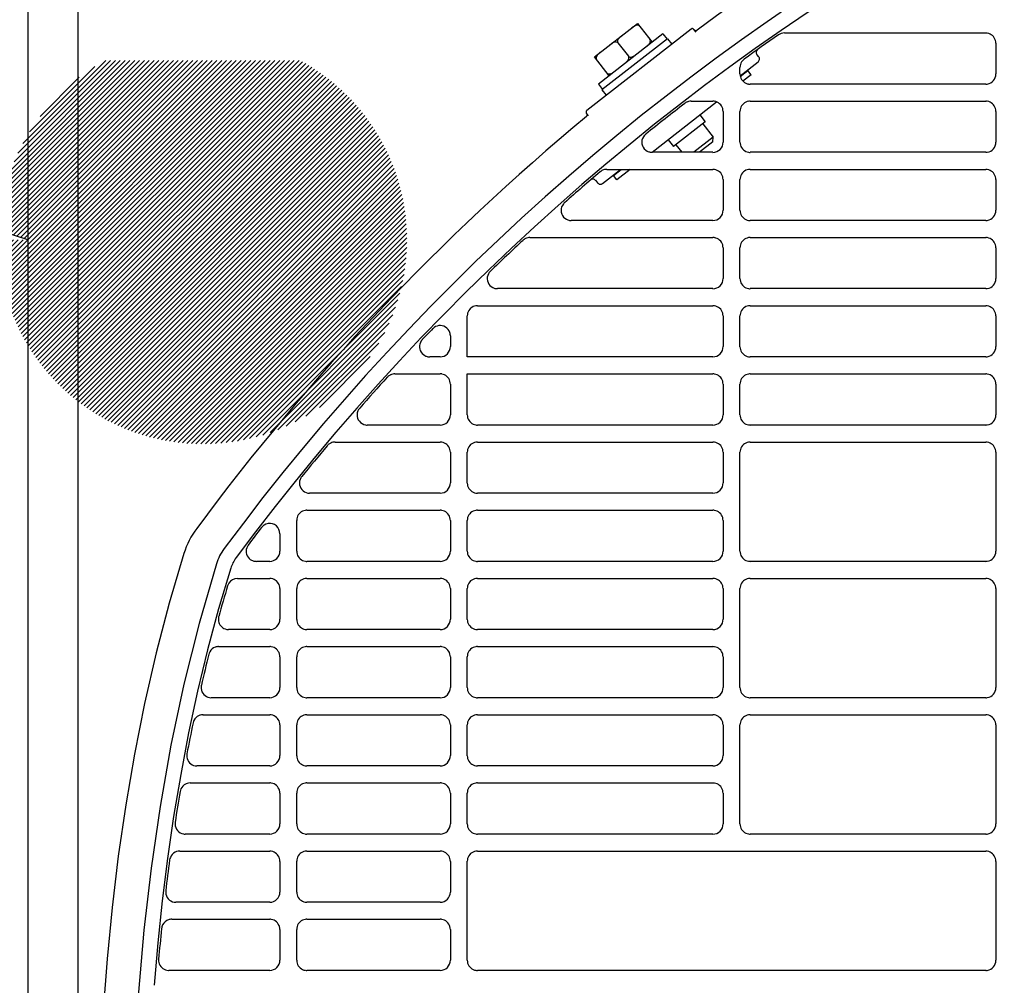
# Model space of a CAD drawing. Header units: millimetres. Extents: x -165365 to -33565, y 7406 to 103342.
# Tile 195 of 256: x -82461 to -82316, y 25519 to 25661. Entities that reach past the tile are written whole.
import ezdxf

# ---------------------------------------------------------------- set-up
doc = ezdxf.new("R2010")
doc.units = ezdxf.units.MM
doc.header["$MEASUREMENT"] = 0
doc.linetypes.add('ACAD_ISO03W100', pattern=[150, 60, -90])
for name, color, linetype in [('DETAIL', 5, 'Continuous'), ('ELEK CIENKIE', 80, 'Continuous'), ('ELEK GNIAZDA', 234, 'Continuous'), ('ELEK OPIS', 140, 'Continuous')]:
    doc.layers.add(name, color=color, linetype=linetype)

# ---------------------------------------------------------------- blocks, each defined once
blk = doc.blocks.new('A$C67C8A0BA')
at = {"layer": 'DETAIL', "color": 3, "linetype": 'Continuous'}
for p, q in [((616.6, 737.4), (616.6, 4)), ((624, 4), (624, 737.4)), ((713.87, 650.03), (698.58, 638.09)), ((699.69, 645.93), (705.99, 650.86)), ((705.99, 650.86), (708.15, 648.1)), ((714.6, 649.59), (714.29, 649.98)), ((709.72, 649.33), (700.27, 641.94)), ((710.42, 648.6), (700.8, 641.09)), ((709.72, 649.33), (710.34, 648.54)), ((710.42, 648.6), (711.03, 647.82)), ((727.55, 649.45), (757.08, 649.45)), ((703.15, 648), (704.69, 646.03)), ((758.57, 647.95), (758.57, 643.45)), ((701.84, 643.17), (699.69, 645.93)), ((723.8, 645.93), (723.51, 646.31)), ((721.04, 643.44), (721.04, 644.41)), ((721.07, 643.16), (723.72, 645.23)), ((721.09, 643.09), (722.18, 643.94)), ((722.67, 643.31), (721.48, 642.38)), ((722.67, 643.31), (722.18, 643.94)), ((700.27, 641.94), (700.88, 641.15)), ((757.07, 641.95), (722.54, 641.95)), ((700.8, 641.09), (701.42, 640.31)), ((708.14, 631.96), (717.6, 639.35)), ((713.87, 639.45), (717.08, 639.45)), ((722.53, 639.44), (757.08, 639.44)), ((698.84, 637.28), (698.53, 637.67)), ((715.15, 637.43), (715.95, 636.41)), ((718.57, 637.95), (718.57, 633.44)), ((721.04, 633.44), (721.04, 637.95)), ((758.57, 637.95), (758.57, 633.44)), ((715.95, 636.41), (711.3, 632.78)), ((715.59, 636.13), (717.12, 634.17)), ((717.12, 634.17), (714.27, 631.95)), ((717.04, 633.47), (717.12, 634.17)), ((710.5, 633.8), (711.3, 632.78)), ((711.65, 633.05), (712.52, 631.95)), ((717.04, 633.47), (715.08, 631.95)), ((717.07, 631.95), (708.15, 631.95)), ((757.07, 631.95), (722.54, 631.95)), ((700.86, 627.37), (703.52, 629.45)), ((701.51, 629.45), (717.08, 629.45)), ((702.48, 628.55), (703.63, 629.45)), ((702.97, 627.92), (702.48, 628.55)), ((704.92, 629.45), (702.97, 627.92)), ((722.53, 629.45), (757.08, 629.45)), ((699.87, 627.84), (700.16, 627.46)), ((718.57, 627.95), (718.57, 623.45)), ((721.04, 623.44), (721.04, 627.96)), ((758.57, 627.95), (758.57, 623.45)), ((717.07, 621.95), (696.3, 621.95)), ((757.07, 621.95), (722.54, 621.95)), ((690.24, 619.45), (717.08, 619.45)), ((722.53, 619.45), (757.08, 619.44)), ((718.57, 617.95), (718.57, 613.45)), ((721.04, 613.44), (721.04, 617.96)), ((758.57, 617.95), (758.57, 613.44)), ((717.07, 611.95), (685.47, 611.95)), ((757.07, 611.95), (722.54, 611.95)), ((682.53, 609.45), (717.08, 609.45)), ((722.53, 609.45), (757.08, 609.45)), ((681.04, 601.95), (681.04, 607.96)), ((718.57, 607.95), (718.57, 603.45)), ((721.04, 603.44), (721.04, 607.96)), ((758.57, 607.95), (758.57, 603.45)), ((678.57, 605.04), (678.57, 603.45)), ((677.07, 601.95), (675.54, 601.95)), ((717.07, 601.95), (681.04, 601.95)), ((757.07, 601.95), (722.54, 601.95)), ((670.42, 599.45), (677.08, 599.45)), ((681.04, 599.45), (717.08, 599.45)), ((681.04, 593.44), (681.04, 599.45)), ((722.53, 599.45), (757.08, 599.44)), ((678.57, 597.95), (678.57, 593.45)), ((718.57, 597.95), (718.57, 593.45)), ((721.04, 593.44), (721.04, 597.96)), ((758.57, 597.95), (758.57, 593.44)), ((677.07, 591.95), (666.39, 591.95)), ((717.07, 591.95), (682.54, 591.95)), ((757.07, 591.95), (722.54, 591.95)), ((661.66, 589.45), (677.08, 589.45)), ((682.53, 589.45), (717.08, 589.45)), ((722.53, 589.45), (757.08, 589.45)), ((678.57, 587.95), (678.57, 583.45)), ((681.04, 583.44), (681.04, 587.96)), ((718.57, 587.95), (718.57, 583.45)), ((721.04, 573.44), (721.04, 587.96)), ((758.57, 587.95), (758.57, 573.45)), ((677.07, 581.95), (657.93, 581.95)), ((717.07, 581.95), (682.54, 581.95)), ((657.53, 579.45), (677.08, 579.45)), ((682.53, 579.45), (717.08, 579.45)), ((656.04, 573.44), (656.04, 577.96)), ((678.57, 577.95), (678.57, 573.45)), ((681.04, 573.44), (681.04, 577.96)), ((718.57, 577.95), (718.57, 573.45)), ((653.57, 576.01), (653.57, 573.45)), ((652.07, 571.95), (650.12, 571.95)), ((677.07, 571.95), (657.54, 571.95)), ((717.07, 571.95), (682.54, 571.95)), ((757.07, 571.95), (722.54, 571.95)), ((647.34, 569.45), (652.08, 569.45)), ((657.53, 569.45), (677.08, 569.45)), ((682.53, 569.45), (717.07, 569.45)), ((722.53, 569.45), (757.08, 569.45)), ((653.57, 567.95), (653.57, 563.45)), ((656.04, 563.44), (656.04, 567.96)), ((678.57, 567.95), (678.57, 563.45)), ((681.04, 563.44), (681.04, 567.96)), ((718.57, 567.95), (718.57, 563.45)), ((721.04, 553.44), (721.04, 567.96)), ((758.57, 567.95), (758.57, 553.45)), ((652.07, 561.95), (646.04, 561.95)), ((677.07, 561.95), (657.54, 561.95)), ((717.07, 561.95), (682.54, 561.95)), ((644.59, 559.45), (652.08, 559.45)), ((657.53, 559.45), (677.08, 559.45)), ((682.53, 559.45), (717.07, 559.45)), ((653.57, 557.95), (653.57, 553.45)), ((656.04, 553.44), (656.04, 557.96)), ((678.57, 557.95), (678.57, 553.45)), ((681.04, 553.44), (681.04, 557.96)), ((718.57, 557.95), (718.57, 553.45)), ((652.07, 551.95), (643.5, 551.95)), ((677.07, 551.95), (657.54, 551.95)), ((717.07, 551.95), (682.54, 551.95)), ((757.07, 551.95), (722.54, 551.95)), ((642.29, 549.45), (652.08, 549.45)), ((657.53, 549.45), (677.08, 549.45)), ((682.53, 549.45), (717.07, 549.45)), ((722.53, 549.45), (757.07, 549.45)), ((653.57, 547.95), (653.57, 543.45)), ((656.04, 543.44), (656.04, 547.96)), ((678.57, 547.95), (678.57, 543.45)), ((681.04, 543.44), (681.04, 547.96)), ((718.57, 547.95), (718.57, 543.45)), ((721.04, 533.44), (721.04, 547.96)), ((758.57, 547.95), (758.57, 533.45)), ((652.07, 541.95), (641.39, 541.95)), ((677.07, 541.95), (657.54, 541.95)), ((717.07, 541.95), (682.54, 541.95)), ((640.41, 539.45), (652.08, 539.45)), ((657.53, 539.45), (677.08, 539.45)), ((682.53, 539.45), (717.07, 539.45)), ((653.57, 537.95), (653.57, 533.45)), ((656.04, 533.44), (656.04, 537.96)), ((678.57, 537.95), (678.57, 533.45)), ((681.04, 533.44), (681.04, 537.96)), ((718.57, 537.95), (718.57, 533.45)), ((652.07, 531.95), (639.68, 531.95)), ((677.07, 531.95), (657.54, 531.95)), ((717.07, 531.95), (682.54, 531.95)), ((757.07, 531.95), (722.54, 531.95)), ((638.89, 529.45), (652.08, 529.45)), ((657.53, 529.45), (677.08, 529.45)), ((682.53, 529.45), (757.07, 529.45)), ((653.57, 527.95), (653.57, 523.45)), ((656.04, 523.44), (656.04, 527.96)), ((678.57, 527.95), (678.57, 523.45)), ((681.04, 513.44), (681.04, 527.96)), ((758.57, 527.95), (758.57, 513.45)), ((652.07, 521.95), (638.31, 521.95)), ((677.07, 521.95), (657.54, 521.95)), ((637.7, 519.45), (637.69, 519.45)), ((637.7, 519.45), (652.08, 519.45)), ((657.53, 519.45), (677.08, 519.45)), ((653.57, 517.95), (653.57, 513.45)), ((656.04, 513.44), (656.04, 517.96)), ((678.57, 517.95), (678.57, 513.45)), ((652.07, 511.95), (637.27, 511.95)), ((677.07, 511.95), (657.54, 511.95)), ((757.07, 511.95), (682.54, 511.95))]:
    blk.add_line(p, q, dxfattribs=at)
for points in [[(706.3, 650.46), (706.21, 650.54), (706.11, 650.58), (705.99, 650.59), (705.88, 650.58), (705.77, 650.55), (705.66, 650.51), (705.56, 650.46), (705.46, 650.41), (705.36, 650.35), (705.27, 650.29), (705.18, 650.22), (705.09, 650.15)], [(714.32, 649.94), (714.34, 649.92), (714.36, 649.9), (714.39, 649.88), (714.41, 649.87), (714.43, 649.85), (714.46, 649.84), (714.49, 649.83)], [(714.62, 649.83), (714.64, 649.83), (714.66, 649.84), (714.67, 649.85), (714.69, 649.85), (714.71, 649.86), (714.72, 649.87), (714.74, 649.88)], [(703.75, 649.1), (703.66, 649.03), (703.57, 648.96), (703.49, 648.88), (703.4, 648.8), (703.33, 648.72), (703.26, 648.63), (703.19, 648.54), (703.14, 648.44), (703.1, 648.33), (703.08, 648.22), (703.1, 648.1), (703.15, 648)], [(707.24, 647.39), (707.33, 647.46), (707.42, 647.54), (707.5, 647.61), (707.58, 647.69), (707.66, 647.77), (707.73, 647.86), (707.8, 647.96), (707.85, 648.06), (707.89, 648.16), (707.91, 648.28), (707.89, 648.39), (707.84, 648.49)], [(758.57, 647.95), (758.55, 648.16), (758.51, 648.37), (758.43, 648.56), (758.33, 648.75), (758.21, 648.92), (758.06, 649.07), (757.9, 649.2), (757.71, 649.3), (757.51, 649.38), (757.31, 649.43)], [(703.15, 648), (703.06, 648.08), (702.95, 648.12), (702.84, 648.13), (702.73, 648.12), (702.62, 648.09), (702.51, 648.05), (702.41, 648), (702.31, 647.95), (702.21, 647.89), (702.12, 647.82), (702.03, 647.76), (701.94, 647.69)], [(700.59, 646.64), (700.51, 646.57), (700.42, 646.5), (700.33, 646.42), (700.25, 646.34), (700.17, 646.26), (700.1, 646.17), (700.04, 646.07), (699.99, 645.97), (699.95, 645.87), (699.93, 645.75), (699.95, 645.64), (700, 645.54)], [(704.09, 644.93), (704.18, 645), (704.27, 645.07), (704.35, 645.15), (704.43, 645.23), (704.51, 645.31), (704.58, 645.4), (704.64, 645.49), (704.7, 645.59), (704.74, 645.7), (704.75, 645.81), (704.74, 645.93), (704.69, 646.03)], [(704.69, 646.03), (704.77, 645.96), (704.88, 645.92), (705, 645.9), (705.11, 645.92), (705.22, 645.94), (705.33, 645.98), (705.43, 646.03), (705.53, 646.08), (705.63, 646.14), (705.72, 646.21), (705.81, 646.28), (705.9, 646.34)], [(701.54, 643.57), (701.62, 643.49), (701.73, 643.45), (701.84, 643.44), (701.96, 643.45), (702.07, 643.48), (702.17, 643.52), (702.28, 643.57), (702.38, 643.62), (702.47, 643.68), (702.57, 643.75), (702.66, 643.81), (702.75, 643.88)], [(721.04, 643.44), (721.06, 643.23), (721.1, 643.02), (721.17, 642.82), (721.27, 642.64), (721.4, 642.47), (721.55, 642.32), (721.72, 642.19), (721.9, 642.09), (722.1, 642.01), (722.3, 641.97)], [(718.57, 637.95), (718.55, 638.16), (718.51, 638.36), (718.43, 638.56), (718.34, 638.75), (718.21, 638.92), (718.06, 639.07), (717.9, 639.2), (717.71, 639.3), (717.51, 639.38), (717.31, 639.43)], [(722.3, 639.43), (722.09, 639.38), (721.9, 639.3), (721.71, 639.2), (721.54, 639.07), (721.4, 638.92), (721.27, 638.75), (721.17, 638.57), (721.1, 638.37), (721.06, 638.16), (721.04, 637.95)], [(758.57, 637.95), (758.55, 638.16), (758.51, 638.36), (758.43, 638.56), (758.33, 638.75), (758.21, 638.92), (758.06, 639.07), (757.9, 639.2), (757.71, 639.3), (757.51, 639.38), (757.31, 639.43)], [(707.03, 634.44), (706.87, 634.22), (706.75, 633.98), (706.67, 633.72), (706.64, 633.45), (706.66, 633.18), (706.73, 632.92), (706.85, 632.68), (707.01, 632.46), (707.21, 632.27), (707.43, 632.12)], [(721.04, 633.44), (721.06, 633.23), (721.1, 633.02), (721.17, 632.82), (721.27, 632.64), (721.4, 632.47), (721.55, 632.32), (721.72, 632.19), (721.9, 632.09), (722.1, 632.01), (722.3, 631.96)], [(718.57, 627.95), (718.55, 628.16), (718.51, 628.37), (718.43, 628.56), (718.34, 628.75), (718.21, 628.92), (718.06, 629.07), (717.9, 629.2), (717.71, 629.3), (717.51, 629.38), (717.31, 629.43)], [(722.3, 629.43), (722.09, 629.38), (721.9, 629.31), (721.71, 629.2), (721.54, 629.08), (721.4, 628.93), (721.27, 628.76), (721.17, 628.57), (721.1, 628.37), (721.06, 628.17), (721.04, 627.96)], [(758.57, 627.95), (758.55, 628.16), (758.51, 628.37), (758.43, 628.56), (758.33, 628.75), (758.21, 628.92), (758.06, 629.07), (757.9, 629.2), (757.71, 629.3), (757.51, 629.38), (757.31, 629.43)], [(695.14, 624.39), (694.99, 624.17), (694.88, 623.93), (694.82, 623.68), (694.8, 623.41), (694.83, 623.15), (694.9, 622.89), (695.02, 622.66), (695.18, 622.45), (695.37, 622.27), (695.59, 622.12)], [(721.04, 623.44), (721.06, 623.23), (721.1, 623.02), (721.17, 622.82), (721.27, 622.64), (721.4, 622.47), (721.55, 622.32), (721.72, 622.19), (721.9, 622.09), (722.1, 622.01), (722.3, 621.97)], [(718.57, 617.95), (718.55, 618.16), (718.51, 618.36), (718.43, 618.56), (718.34, 618.75), (718.21, 618.92), (718.06, 619.07), (717.9, 619.2), (717.71, 619.3), (717.51, 619.38), (717.31, 619.43)], [(722.3, 619.43), (722.09, 619.38), (721.9, 619.3), (721.71, 619.2), (721.54, 619.07), (721.4, 618.92), (721.27, 618.75), (721.17, 618.57), (721.1, 618.37), (721.06, 618.16), (721.04, 617.96)], [(758.57, 617.95), (758.55, 618.16), (758.51, 618.36), (758.43, 618.56), (758.33, 618.75), (758.21, 618.92), (758.06, 619.07), (757.9, 619.2), (757.71, 619.3), (757.51, 619.38), (757.31, 619.43)], [(684.28, 614.34), (684.14, 614.12), (684.04, 613.88), (683.99, 613.63), (683.98, 613.37), (684.01, 613.11), (684.09, 612.86), (684.21, 612.63), (684.37, 612.42), (684.57, 612.25), (684.79, 612.11)], [(721.04, 613.44), (721.06, 613.23), (721.1, 613.02), (721.17, 612.82), (721.27, 612.64), (721.4, 612.47), (721.55, 612.32), (721.72, 612.19), (721.9, 612.09), (722.1, 612.01), (722.3, 611.96)], [(682.3, 609.43), (682.09, 609.38), (681.9, 609.31), (681.71, 609.2), (681.54, 609.08), (681.4, 608.93), (681.27, 608.76), (681.17, 608.57), (681.1, 608.37), (681.06, 608.17), (681.04, 607.96)], [(718.57, 607.95), (718.55, 608.16), (718.51, 608.37), (718.43, 608.56), (718.34, 608.75), (718.21, 608.92), (718.06, 609.07), (717.9, 609.2), (717.71, 609.3), (717.51, 609.38), (717.31, 609.43)], [(722.3, 609.43), (722.09, 609.38), (721.9, 609.31), (721.71, 609.2), (721.54, 609.08), (721.4, 608.93), (721.27, 608.76), (721.17, 608.57), (721.1, 608.37), (721.06, 608.17), (721.04, 607.96)], [(758.57, 607.95), (758.55, 608.16), (758.51, 608.37), (758.43, 608.56), (758.33, 608.75), (758.21, 608.92), (758.06, 609.07), (757.9, 609.2), (757.71, 609.3), (757.51, 609.38), (757.31, 609.43)], [(678.38, 605.77), (678.24, 605.98), (678.06, 606.17), (677.86, 606.32), (677.63, 606.43), (677.39, 606.51), (677.14, 606.54), (676.88, 606.53), (676.64, 606.47), (676.4, 606.38), (676.19, 606.25)], [(678.57, 605.04), (678.57, 605.11), (678.56, 605.18), (678.55, 605.26), (678.54, 605.33), (678.52, 605.4), (678.5, 605.47), (678.48, 605.54)], [(674.3, 604.28), (674.18, 604.07), (674.09, 603.83), (674.05, 603.59), (674.04, 603.34), (674.08, 603.09), (674.16, 602.86), (674.27, 602.64), (674.42, 602.44), (674.61, 602.27), (674.81, 602.13)], [(721.04, 603.44), (721.06, 603.23), (721.1, 603.02), (721.17, 602.82), (721.27, 602.64), (721.4, 602.47), (721.55, 602.32), (721.72, 602.19), (721.9, 602.09), (722.1, 602.01), (722.3, 601.97)], [(678.57, 597.95), (678.55, 598.16), (678.51, 598.36), (678.44, 598.56), (678.34, 598.75), (678.21, 598.92), (678.06, 599.07), (677.9, 599.2), (677.71, 599.3), (677.51, 599.38), (677.31, 599.43)], [(718.57, 597.95), (718.55, 598.16), (718.51, 598.36), (718.43, 598.56), (718.34, 598.75), (718.21, 598.92), (718.06, 599.07), (717.9, 599.2), (717.71, 599.3), (717.51, 599.38), (717.31, 599.43)], [(722.3, 599.43), (722.09, 599.38), (721.9, 599.3), (721.71, 599.2), (721.54, 599.07), (721.4, 598.92), (721.27, 598.75), (721.17, 598.57), (721.1, 598.37), (721.06, 598.16), (721.04, 597.96)], [(758.57, 597.95), (758.55, 598.16), (758.51, 598.36), (758.43, 598.56), (758.33, 598.75), (758.21, 598.92), (758.06, 599.07), (757.9, 599.2), (757.71, 599.3), (757.51, 599.38), (757.31, 599.43)], [(665, 594.01), (664.92, 593.76), (664.89, 593.49), (664.9, 593.22), (664.97, 592.96), (665.07, 592.71), (665.23, 592.49), (665.41, 592.3), (665.64, 592.15), (665.88, 592.03), (666.14, 591.97)], [(681.04, 593.44), (681.06, 593.23), (681.1, 593.02), (681.17, 592.82), (681.27, 592.64), (681.4, 592.47), (681.55, 592.32), (681.72, 592.19), (681.9, 592.09), (682.1, 592.01), (682.3, 591.96)], [(721.04, 593.44), (721.06, 593.23), (721.1, 593.02), (721.17, 592.82), (721.27, 592.64), (721.4, 592.47), (721.55, 592.32), (721.72, 592.19), (721.9, 592.09), (722.1, 592.01), (722.3, 591.96)], [(678.57, 587.95), (678.55, 588.16), (678.51, 588.37), (678.44, 588.56), (678.34, 588.75), (678.21, 588.92), (678.06, 589.07), (677.9, 589.2), (677.71, 589.3), (677.51, 589.38), (677.31, 589.43)], [(682.3, 589.43), (682.09, 589.38), (681.9, 589.31), (681.71, 589.2), (681.54, 589.08), (681.4, 588.93), (681.27, 588.76), (681.17, 588.57), (681.1, 588.37), (681.06, 588.17), (681.04, 587.96)], [(718.57, 587.95), (718.55, 588.16), (718.51, 588.37), (718.43, 588.56), (718.34, 588.75), (718.21, 588.92), (718.06, 589.07), (717.9, 589.2), (717.71, 589.3), (717.51, 589.38), (717.31, 589.43)], [(722.3, 589.43), (722.09, 589.38), (721.9, 589.31), (721.71, 589.2), (721.54, 589.08), (721.4, 588.93), (721.27, 588.76), (721.17, 588.57), (721.1, 588.37), (721.06, 588.17), (721.04, 587.96)], [(758.57, 587.95), (758.55, 588.16), (758.51, 588.37), (758.43, 588.56), (758.33, 588.75), (758.21, 588.92), (758.06, 589.07), (757.9, 589.2), (757.71, 589.3), (757.51, 589.38), (757.31, 589.43)], [(656.53, 583.97), (656.46, 583.72), (656.44, 583.45), (656.46, 583.19), (656.52, 582.93), (656.64, 582.69), (656.79, 582.48), (656.98, 582.29), (657.2, 582.14), (657.44, 582.03), (657.69, 581.97)], [(681.04, 583.44), (681.06, 583.23), (681.1, 583.02), (681.17, 582.82), (681.27, 582.64), (681.4, 582.47), (681.55, 582.32), (681.72, 582.19), (681.9, 582.09), (682.1, 582.01), (682.3, 581.97)], [(657.3, 579.43), (657.09, 579.38), (656.9, 579.31), (656.71, 579.2), (656.54, 579.08), (656.4, 578.93), (656.27, 578.76), (656.17, 578.57), (656.1, 578.37), (656.06, 578.17), (656.04, 577.96)], [(678.57, 577.95), (678.55, 578.16), (678.51, 578.36), (678.44, 578.56), (678.34, 578.75), (678.21, 578.92), (678.06, 579.07), (677.9, 579.2), (677.71, 579.3), (677.51, 579.38), (677.31, 579.43)], [(682.3, 579.43), (682.09, 579.38), (681.9, 579.31), (681.71, 579.2), (681.54, 579.08), (681.4, 578.93), (681.27, 578.76), (681.17, 578.57), (681.1, 578.37), (681.06, 578.17), (681.04, 577.96)], [(718.57, 577.95), (718.55, 578.16), (718.51, 578.36), (718.43, 578.56), (718.34, 578.75), (718.21, 578.92), (718.06, 579.07), (717.9, 579.2), (717.71, 579.3), (717.51, 579.38), (717.31, 579.43)], [(653.57, 576.01), (653.53, 576.33), (653.43, 576.64), (653.27, 576.92), (653.05, 577.16), (652.79, 577.34), (652.49, 577.46), (652.17, 577.52), (651.85, 577.5), (651.53, 577.42), (651.25, 577.27)], [(648.8, 574.14), (648.7, 573.93), (648.64, 573.7), (648.62, 573.46), (648.63, 573.22), (648.69, 572.99), (648.78, 572.77), (648.9, 572.57), (649.05, 572.39), (649.23, 572.24), (649.43, 572.11)], [(656.04, 573.44), (656.06, 573.23), (656.1, 573.02), (656.17, 572.82), (656.27, 572.64), (656.4, 572.47), (656.55, 572.32), (656.72, 572.19), (656.9, 572.09), (657.1, 572.01), (657.3, 571.97)], [(681.04, 573.44), (681.06, 573.23), (681.1, 573.02), (681.17, 572.82), (681.27, 572.64), (681.4, 572.47), (681.55, 572.32), (681.72, 572.19), (681.9, 572.09), (682.1, 572.01), (682.3, 571.97)], [(721.04, 573.44), (721.06, 573.23), (721.1, 573.02), (721.17, 572.82), (721.27, 572.64), (721.4, 572.47), (721.55, 572.32), (721.72, 572.19), (721.9, 572.09), (722.1, 572.01), (722.3, 571.97)], [(639.5, 573.1), (637.35, 565.84), (635.43, 558.51), (633.73, 551.12), (632.25, 543.69), (630.97, 536.22), (629.87, 528.72), (628.96, 521.19), (628.22, 513.64), (627.65, 506.09), (627.22, 498.52)], [(644.27, 571.6), (641.71, 562.83), (639.49, 553.96), (637.59, 545.01), (636, 536.01), (634.69, 526.96), (633.64, 517.87), (632.85, 508.76), (632.28, 499.63), (631.93, 490.49), (631.78, 481.35)], [(646.37, 570.94), (644.58, 564.97), (642.96, 558.95), (641.5, 552.89), (640.19, 546.8), (639.02, 540.68), (637.99, 534.53), (637.09, 528.36), (636.32, 522.18), (635.67, 515.98), (635.13, 509.77)], [(653.57, 567.95), (653.55, 568.16), (653.51, 568.37), (653.44, 568.56), (653.34, 568.75), (653.21, 568.92), (653.06, 569.07), (652.9, 569.2), (652.71, 569.3), (652.51, 569.38), (652.31, 569.43)], [(657.3, 569.43), (657.09, 569.38), (656.9, 569.31), (656.71, 569.2), (656.54, 569.08), (656.4, 568.93), (656.27, 568.76), (656.17, 568.57), (656.1, 568.37), (656.06, 568.17), (656.04, 567.96)], [(678.57, 567.95), (678.55, 568.16), (678.51, 568.37), (678.44, 568.56), (678.34, 568.75), (678.21, 568.92), (678.06, 569.07), (677.9, 569.2), (677.71, 569.3), (677.51, 569.38), (677.31, 569.43)], [(682.3, 569.43), (682.09, 569.38), (681.9, 569.31), (681.71, 569.2), (681.54, 569.08), (681.4, 568.93), (681.27, 568.76), (681.17, 568.57), (681.1, 568.37), (681.06, 568.17), (681.04, 567.96)], [(718.57, 567.95), (718.55, 568.16), (718.51, 568.37), (718.43, 568.56), (718.34, 568.75), (718.21, 568.92), (718.06, 569.07), (717.9, 569.2), (717.71, 569.3), (717.51, 569.38), (717.31, 569.43)], [(722.3, 569.43), (722.09, 569.38), (721.9, 569.31), (721.71, 569.2), (721.54, 569.08), (721.4, 568.93), (721.27, 568.76), (721.17, 568.57), (721.1, 568.37), (721.06, 568.17), (721.04, 567.96)], [(758.57, 567.95), (758.55, 568.16), (758.51, 568.37), (758.43, 568.57), (758.33, 568.75), (758.21, 568.92), (758.06, 569.07), (757.89, 569.2), (757.71, 569.3), (757.51, 569.38), (757.31, 569.43)], [(644.55, 563.6), (644.55, 563.4), (644.57, 563.2), (644.61, 563), (644.68, 562.82), (644.78, 562.64), (644.9, 562.48), (645.04, 562.33), (645.19, 562.21), (645.36, 562.11), (645.55, 562.03)], [(656.04, 563.44), (656.06, 563.23), (656.1, 563.02), (656.17, 562.82), (656.27, 562.64), (656.4, 562.47), (656.55, 562.32), (656.72, 562.19), (656.9, 562.09), (657.1, 562.01), (657.3, 561.97)], [(681.04, 563.44), (681.06, 563.23), (681.1, 563.02), (681.17, 562.82), (681.27, 562.64), (681.4, 562.47), (681.55, 562.32), (681.72, 562.19), (681.9, 562.09), (682.1, 562.01), (682.3, 561.97)], [(653.57, 557.95), (653.55, 558.16), (653.51, 558.36), (653.44, 558.56), (653.34, 558.75), (653.21, 558.92), (653.06, 559.07), (652.9, 559.2), (652.71, 559.3), (652.51, 559.38), (652.31, 559.43)], [(657.3, 559.43), (657.09, 559.38), (656.9, 559.31), (656.71, 559.2), (656.54, 559.08), (656.4, 558.93), (656.27, 558.76), (656.17, 558.57), (656.1, 558.37), (656.06, 558.17), (656.04, 557.96)], [(678.57, 557.95), (678.55, 558.16), (678.51, 558.36), (678.44, 558.56), (678.34, 558.75), (678.21, 558.92), (678.06, 559.07), (677.9, 559.2), (677.71, 559.3), (677.51, 559.38), (677.31, 559.43)], [(682.3, 559.43), (682.09, 559.38), (681.9, 559.31), (681.71, 559.2), (681.54, 559.08), (681.4, 558.93), (681.27, 558.76), (681.17, 558.57), (681.1, 558.37), (681.06, 558.17), (681.04, 557.96)], [(718.57, 557.95), (718.55, 558.16), (718.51, 558.36), (718.43, 558.56), (718.34, 558.75), (718.21, 558.92), (718.06, 559.07), (717.9, 559.2), (717.71, 559.3), (717.51, 559.38), (717.31, 559.43)], [(656.04, 553.44), (656.06, 553.23), (656.1, 553.02), (656.17, 552.82), (656.27, 552.64), (656.4, 552.47), (656.55, 552.32), (656.72, 552.19), (656.9, 552.09), (657.1, 552.01), (657.3, 551.97)], [(681.04, 553.44), (681.06, 553.23), (681.1, 553.02), (681.17, 552.82), (681.27, 552.64), (681.4, 552.47), (681.55, 552.32), (681.72, 552.19), (681.9, 552.09), (682.1, 552.01), (682.3, 551.97)], [(721.04, 553.44), (721.06, 553.23), (721.1, 553.02), (721.17, 552.82), (721.27, 552.64), (721.4, 552.47), (721.55, 552.32), (721.72, 552.19), (721.9, 552.09), (722.1, 552.01), (722.3, 551.97)], [(653.57, 547.95), (653.55, 548.16), (653.51, 548.37), (653.44, 548.56), (653.34, 548.75), (653.21, 548.92), (653.06, 549.07), (652.9, 549.2), (652.71, 549.31), (652.51, 549.38), (652.31, 549.43)], [(657.3, 549.43), (657.09, 549.38), (656.9, 549.31), (656.71, 549.2), (656.54, 549.08), (656.4, 548.93), (656.27, 548.76), (656.17, 548.57), (656.1, 548.37), (656.06, 548.17), (656.04, 547.96)], [(678.57, 547.95), (678.55, 548.16), (678.51, 548.37), (678.44, 548.56), (678.34, 548.75), (678.21, 548.92), (678.06, 549.07), (677.9, 549.2), (677.71, 549.31), (677.51, 549.38), (677.31, 549.43)], [(682.3, 549.43), (682.09, 549.38), (681.9, 549.31), (681.71, 549.2), (681.54, 549.08), (681.4, 548.93), (681.27, 548.76), (681.17, 548.57), (681.1, 548.37), (681.06, 548.17), (681.04, 547.96)], [(718.57, 547.95), (718.55, 548.16), (718.51, 548.37), (718.43, 548.56), (718.34, 548.75), (718.21, 548.92), (718.06, 549.07), (717.89, 549.2), (717.71, 549.31), (717.51, 549.38), (717.31, 549.43)], [(722.3, 549.43), (722.09, 549.38), (721.9, 549.31), (721.71, 549.2), (721.54, 549.08), (721.4, 548.93), (721.27, 548.76), (721.17, 548.57), (721.1, 548.37), (721.06, 548.17), (721.04, 547.96)], [(758.57, 547.95), (758.55, 548.16), (758.51, 548.37), (758.43, 548.57), (758.33, 548.75), (758.21, 548.92), (758.06, 549.07), (757.89, 549.2), (757.71, 549.31), (757.51, 549.38), (757.31, 549.43)], [(656.04, 543.44), (656.06, 543.23), (656.1, 543.02), (656.17, 542.82), (656.27, 542.64), (656.4, 542.47), (656.55, 542.32), (656.72, 542.19), (656.9, 542.09), (657.1, 542.01), (657.3, 541.97)], [(681.04, 543.44), (681.06, 543.23), (681.1, 543.02), (681.17, 542.82), (681.27, 542.64), (681.4, 542.47), (681.55, 542.32), (681.72, 542.19), (681.9, 542.09), (682.1, 542.01), (682.3, 541.97)], [(653.57, 537.95), (653.55, 538.16), (653.51, 538.37), (653.44, 538.56), (653.34, 538.75), (653.21, 538.92), (653.06, 539.07), (652.9, 539.2), (652.71, 539.3), (652.51, 539.38), (652.31, 539.43)], [(657.3, 539.43), (657.09, 539.38), (656.9, 539.31), (656.71, 539.2), (656.54, 539.08), (656.4, 538.93), (656.27, 538.76), (656.17, 538.57), (656.1, 538.37), (656.06, 538.17), (656.04, 537.96)], [(678.57, 537.95), (678.55, 538.16), (678.51, 538.36), (678.44, 538.56), (678.34, 538.75), (678.21, 538.92), (678.06, 539.07), (677.9, 539.2), (677.71, 539.3), (677.51, 539.38), (677.31, 539.43)], [(682.3, 539.43), (682.09, 539.38), (681.9, 539.31), (681.71, 539.2), (681.54, 539.08), (681.4, 538.93), (681.27, 538.76), (681.17, 538.57), (681.1, 538.37), (681.06, 538.17), (681.04, 537.96)], [(718.57, 537.95), (718.55, 538.16), (718.51, 538.36), (718.43, 538.56), (718.34, 538.75), (718.21, 538.92), (718.06, 539.07), (717.89, 539.2), (717.71, 539.3), (717.51, 539.38), (717.31, 539.43)], [(656.04, 533.44), (656.06, 533.23), (656.1, 533.02), (656.17, 532.82), (656.27, 532.64), (656.4, 532.47), (656.55, 532.32), (656.72, 532.19), (656.9, 532.09), (657.1, 532.01), (657.3, 531.97)], [(681.04, 533.44), (681.06, 533.23), (681.1, 533.02), (681.17, 532.82), (681.27, 532.64), (681.4, 532.47), (681.55, 532.32), (681.72, 532.19), (681.9, 532.09), (682.1, 532.01), (682.3, 531.97)], [(721.04, 533.44), (721.06, 533.23), (721.1, 533.02), (721.17, 532.82), (721.27, 532.64), (721.4, 532.47), (721.55, 532.32), (721.72, 532.19), (721.9, 532.09), (722.1, 532.01), (722.3, 531.97)], [(653.57, 527.95), (653.55, 528.16), (653.51, 528.37), (653.44, 528.56), (653.34, 528.75), (653.21, 528.92), (653.06, 529.07), (652.9, 529.2), (652.71, 529.31), (652.51, 529.38), (652.31, 529.43)], [(657.3, 529.43), (657.09, 529.38), (656.9, 529.31), (656.71, 529.2), (656.54, 529.08), (656.4, 528.93), (656.27, 528.76), (656.17, 528.57), (656.1, 528.37), (656.06, 528.17), (656.04, 527.96)], [(678.57, 527.95), (678.55, 528.16), (678.51, 528.37), (678.44, 528.56), (678.34, 528.75), (678.21, 528.92), (678.06, 529.07), (677.9, 529.2), (677.71, 529.31), (677.51, 529.38), (677.31, 529.43)], [(682.3, 529.43), (682.09, 529.38), (681.9, 529.31), (681.71, 529.2), (681.54, 529.08), (681.4, 528.93), (681.27, 528.76), (681.17, 528.57), (681.1, 528.37), (681.06, 528.17), (681.04, 527.96)], [(758.57, 527.95), (758.55, 528.16), (758.51, 528.37), (758.43, 528.57), (758.33, 528.75), (758.21, 528.92), (758.06, 529.07), (757.89, 529.2), (757.71, 529.31), (757.51, 529.38), (757.31, 529.43)], [(656.04, 523.44), (656.06, 523.23), (656.1, 523.02), (656.17, 522.82), (656.27, 522.64), (656.4, 522.47), (656.55, 522.32), (656.72, 522.19), (656.9, 522.09), (657.1, 522.01), (657.3, 521.97)], [(653.57, 517.95), (653.55, 518.16), (653.51, 518.37), (653.44, 518.56), (653.34, 518.75), (653.21, 518.92), (653.06, 519.07), (652.9, 519.2), (652.71, 519.3), (652.51, 519.38), (652.31, 519.43)], [(657.3, 519.43), (657.09, 519.38), (656.9, 519.31), (656.71, 519.2), (656.54, 519.08), (656.4, 518.93), (656.27, 518.76), (656.17, 518.57), (656.1, 518.37), (656.06, 518.17), (656.04, 517.96)], [(678.57, 517.95), (678.55, 518.16), (678.51, 518.37), (678.44, 518.56), (678.34, 518.75), (678.21, 518.92), (678.06, 519.07), (677.9, 519.2), (677.71, 519.3), (677.51, 519.38), (677.31, 519.43)], [(656.04, 513.44), (656.06, 513.23), (656.1, 513.02), (656.17, 512.82), (656.27, 512.64), (656.4, 512.47), (656.55, 512.32), (656.72, 512.19), (656.9, 512.09), (657.1, 512.01), (657.3, 511.97)], [(681.04, 513.44), (681.06, 513.23), (681.1, 513.02), (681.17, 512.82), (681.27, 512.64), (681.4, 512.47), (681.55, 512.32), (681.72, 512.19), (681.9, 512.09), (682.1, 512.01), (682.3, 511.97)]]:
    blk.add_lwpolyline(points, dxfattribs=at)
for points in [[(714.29, 649.98, 0.116418), (714.18, 650.07, 0.080608), (714.09, 650.09, 0.080615), (714, 650.09, 0.11645), (713.87, 650.03, 0.11645)], [(723.72, 645.23, 0.080604), (723.82, 645.35, 0.116442), (723.9, 645.56, 0.116442), (723.88, 645.79, 0.080614), (723.8, 645.93, 0.000008)], [(698.58, 638.09, 0.11645), (698.5, 637.98, 0.080615), (698.47, 637.89, 0.080608), (698.47, 637.79, 0.116418), (698.53, 637.67, 0.116418)], [(700.16, 627.46, 0.080604), (700.28, 627.35, 0.116442), (700.49, 627.27, 0.116442), (700.72, 627.3, 0.080614), (700.86, 627.37, 0.000008)]]:
    blk.add_lwpolyline(points, format="xyb", dxfattribs=at)
for centre, radius, start, end in [((919.8, 370.7), 346.4, 53.7024, 126.2976), ((919.8, 370.7), 341.4, 93.7169, 143.4915), ((919.8, 370.7), 339.2, 93.2993, 143.4915), ((714.56, 650.12), 0.301, 255.7062, 281.2768), ((919.76, 370.71), 338.85, 124.7362, 125.7758), ((727.56, 647.92), 1.52, 116.0763, 124.7348), ((727.55, 647.93), 1.52, 107.4019, 116.0685), ((727.55, 647.94), 1.51, 90.0553, 107.3931), ((757.08, 647.95), 1.49, 81.0339, 89.9983), ((723.9, 646.61), 0.5, 132.2164, 218.0011), ((722.55, 644.4), 1.51, 125.7782, 147.3267), ((722.54, 644.41), 1.5, 147.3486, 179.9361), ((757.07, 643.45), 1.5, 278.9483, 0.016), ((722.54, 643.46), 1.52, 261.0763, 269.9985), ((757.07, 643.45), 1.5, 270.0038, 278.9603), ((919.77, 370.71), 338.85, 127.6143, 128.8499), ((713.88, 637.93), 1.52, 120.1127, 127.613), ((713.88, 637.93), 1.52, 112.5969, 120.1086), ((713.87, 637.93), 1.51, 105.0818, 112.5892), ((713.87, 637.94), 1.51, 90.0407, 105.052), ((717.08, 637.95), 1.49, 81.03, 89.9972), ((722.53, 637.94), 1.5, 90.0006, 98.9339), ((757.08, 637.95), 1.49, 81.0329, 89.9972), ((919.8, 370.7), 346.4, 129.7024, 143.4915), ((698.33, 637.44), 0.3, 309.7063, 37.9782), ((708.17, 633.41), 1.53, 128.8521, 138.1258), ((717.07, 633.44), 1.5, 270.0027, 0.0235), ((757.07, 633.44), 1.5, 278.9496, 0.0192), ((708.14, 633.46), 1.51, 241.9126, 251.2433), ((708.14, 633.47), 1.52, 251.2576, 260.6274), ((708.15, 633.47), 1.53, 260.6341, 264.9782), ((708.15, 633.48), 1.53, 264.9759, 269.9972), ((722.54, 633.46), 1.52, 261.076, 269.9974), ((757.07, 633.45), 1.5, 270.0027, 278.9596), ((919.77, 370.71), 338.85, 130.3149, 131.4829), ((701.51, 627.93), 1.52, 122.2772, 130.3137), ((701.51, 627.93), 1.51, 114.2204, 122.2714), ((701.51, 627.94), 1.51, 90.0494, 114.2125), ((717.08, 627.96), 1.49, 81.0319, 89.9983), ((722.53, 627.94), 1.51, 90.0017, 98.9339), ((757.08, 627.95), 1.49, 81.0338, 89.9983), ((699.47, 627.53), 0.5, 37.9989, 123.6936), ((696.32, 623.42), 1.53, 131.4849, 140.5776), ((717.07, 623.45), 1.5, 270.0037, 0.0267), ((757.07, 623.45), 1.5, 278.9529, 0.0224), ((696.3, 623.46), 1.51, 242.2193, 251.3614), ((696.3, 623.47), 1.52, 251.3751, 260.5573), ((696.3, 623.47), 1.53, 260.5645, 269.9983), ((722.54, 623.46), 1.52, 261.0758, 269.9985), ((757.07, 623.45), 1.5, 270.0037, 278.9608), ((690.24, 617.94), 1.5, 90.0535, 115.7501), ((717.08, 617.95), 1.49, 81.03, 89.9972), ((722.53, 617.94), 1.51, 90.0006, 98.9338), ((757.08, 617.95), 1.49, 81.0328, 89.9972), ((919.77, 370.71), 338.85, 132.8738, 133.9862), ((690.25, 617.93), 1.52, 124.3281, 132.8723), ((690.24, 617.93), 1.51, 115.7587, 124.3207), ((685.5, 613.42), 1.53, 133.9879, 142.9404), ((717.07, 613.44), 1.5, 270.0026, 0.0298), ((757.07, 613.44), 1.5, 278.9542, 0.0255), ((685.47, 613.45), 1.51, 242.9162, 251.9184), ((685.47, 613.46), 1.52, 251.9314, 260.9717), ((685.47, 613.47), 1.52, 260.9792, 269.9981), ((722.54, 613.46), 1.52, 261.0754, 269.9975), ((757.07, 613.45), 1.5, 270.0026, 278.9601), ((682.53, 607.94), 1.51, 90.0017, 98.9325), ((717.08, 607.96), 1.49, 81.0318, 89.9983), ((722.53, 607.94), 1.51, 90.0017, 98.9338), ((757.08, 607.95), 1.49, 81.0337, 89.9983), ((919.76, 370.72), 338.85, 136.0053, 136.3804), ((677.09, 605.02), 1.52, 126.4, 136.002), ((677.06, 605.04), 1.51, 19.3691, 28.991), ((675.56, 603.43), 1.52, 136.3822, 145.7924), ((675.54, 603.45), 1.51, 241.2582, 250.6942), ((677.07, 603.45), 1.5, 270.0037, 0.0374), ((717.07, 603.45), 1.5, 270.0037, 0.033), ((757.07, 603.45), 1.5, 278.9574, 0.0287), ((675.54, 603.46), 1.51, 250.7095, 260.2041), ((675.54, 603.47), 1.52, 260.2144, 269.999), ((722.54, 603.46), 1.52, 261.0752, 269.9986), ((757.07, 603.45), 1.5, 270.0037, 278.9613), ((670.43, 597.94), 1.51, 113.8677, 121.7907), ((670.42, 597.95), 1.5, 90.0437, 113.8601), ((677.08, 597.96), 1.49, 81.0271, 89.9972), ((717.08, 597.95), 1.49, 81.0299, 89.9972), ((722.53, 597.94), 1.51, 90.0006, 98.9338), ((757.08, 597.95), 1.49, 81.0328, 89.9972), ((919.77, 370.71), 338.85, 137.6568, 138.6832), ((670.43, 597.93), 1.51, 129.7466, 137.6556), ((670.43, 597.94), 1.51, 121.7974, 129.7406), ((666.4, 593.43), 1.52, 147.9727, 157.3231), ((666.41, 593.43), 1.52, 138.6847, 147.9626), ((677.07, 593.44), 1.5, 270.0026, 0.0406), ((717.07, 593.44), 1.5, 270.0026, 0.0362), ((757.07, 593.44), 1.5, 278.9587, 0.0319), ((666.39, 593.46), 1.52, 260.7065, 269.9985), ((682.54, 593.46), 1.52, 261.0754, 269.9975), ((722.54, 593.46), 1.51, 261.0749, 269.9975), ((757.07, 593.45), 1.5, 270.0026, 278.9605), ((661.67, 587.94), 1.51, 123.3045, 131.6251), ((661.67, 587.94), 1.5, 115.0027, 123.2972), ((661.67, 587.95), 1.5, 90.0503, 114.9917), ((677.08, 587.96), 1.49, 81.0281, 89.9983), ((682.53, 587.94), 1.51, 90.0017, 98.9334), ((717.08, 587.96), 1.49, 81.0318, 89.9983), ((722.53, 587.94), 1.51, 90.0017, 98.9338), ((757.08, 587.95), 1.49, 81.0337, 89.9983), ((919.77, 370.71), 338.85, 139.9145, 140.907), ((661.67, 587.94), 1.51, 131.6324, 139.9133), ((657.95, 583.43), 1.51, 150.0434, 159.2369), ((657.95, 583.43), 1.52, 140.9084, 150.0336), ((677.07, 583.45), 1.5, 270.0036, 0.0438), ((717.07, 583.45), 1.5, 270.0037, 0.0393), ((657.93, 583.46), 1.52, 260.8599, 269.9998), ((682.54, 583.46), 1.52, 261.0762, 269.9986), ((657.53, 577.94), 1.51, 90.0006, 98.9316), ((677.08, 577.96), 1.49, 81.0271, 89.9972), ((682.53, 577.94), 1.51, 90.0006, 98.9324), ((717.08, 577.95), 1.49, 81.0299, 89.9972), ((651.42, 569.35), 12.5, 143.492, 162.5382), ((919.76, 370.72), 338.85, 142.5147, 143.063), ((652.1, 575.99), 1.53, 133.1305, 142.5096), ((652.09, 576), 1.52, 123.634, 133.1163), ((651.42, 569.35), 7.5, 143.4921, 162.5381), ((650.14, 573.43), 1.52, 143.0642, 152.0407), ((652.07, 573.45), 1.5, 270.0025, 0.0496), ((677.07, 573.44), 1.5, 270.0025, 0.0469), ((717.07, 573.44), 1.5, 270.0026, 0.0425), ((757.07, 573.44), 1.5, 278.9632, 0.0382), ((651.45, 569.33), 5.34, 143.5569, 162.4733), ((650.11, 573.45), 1.5, 242.9281, 251.93), ((650.12, 573.45), 1.51, 251.9433, 260.9972), ((650.12, 573.46), 1.51, 261.0071, 269.999), ((657.54, 573.46), 1.52, 261.0758, 269.9976), ((682.54, 573.46), 1.52, 261.0749, 269.9976), ((722.54, 573.46), 1.51, 261.0744, 269.9975), ((757.07, 573.45), 1.5, 270.0026, 278.9609), ((647.34, 567.95), 1.5, 90.0585, 148.0274), ((652.08, 567.96), 1.49, 81.0262, 89.9983), ((657.53, 567.94), 1.51, 94.101, 98.9325), ((657.53, 567.94), 1.51, 90.0017, 94.1034), ((677.08, 567.96), 1.49, 81.028, 89.9983), ((682.53, 567.94), 1.51, 90.0017, 98.9333), ((717.07, 567.96), 1.49, 81.0318, 89.9982), ((722.53, 567.94), 1.51, 90.0017, 98.9337), ((757.08, 567.95), 1.49, 81.0337, 89.9982), ((855.39, 505.63), 218.68, 163.3258, 164.562), ((647.35, 567.94), 1.51, 147.9863, 163.308), ((646.05, 563.44), 1.51, 166.7962, 174.0438), ((646.05, 563.44), 1.51, 164.5463, 166.7963), ((652.07, 563.45), 1.5, 270.0036, 0.0528), ((677.07, 563.45), 1.5, 270.0036, 0.0501), ((717.07, 563.45), 1.5, 270.0036, 0.0456), ((646.04, 563.44), 1.49, 250.8361, 251.2627), ((646.04, 563.46), 1.51, 251.3227, 268.696), ((646.04, 563.45), 1.5, 268.7367, 270.0008), ((657.54, 563.46), 1.52, 261.0765, 269.9987), ((682.54, 563.46), 1.52, 261.0757, 269.9987), ((644.59, 557.95), 1.5, 109.0739, 150.799), ((644.59, 557.96), 1.49, 108.6183, 109.0359), ((644.59, 557.95), 1.5, 90.0599, 108.5572), ((652.08, 557.96), 1.49, 81.0252, 89.9972), ((657.53, 557.94), 1.51, 90.0006, 98.9315), ((677.08, 557.96), 1.49, 81.0271, 89.9972), ((682.53, 557.94), 1.51, 90.0006, 98.9323), ((717.07, 557.95), 1.49, 81.0299, 89.9971), ((883.85, 497.77), 248.2, 165.8811, 166.9569), ((644.6, 557.94), 1.51, 150.753, 165.8792), ((643.52, 553.44), 1.51, 169.1719, 176.2406), ((643.5, 553.44), 1.49, 176.1667, 251.2534), ((643.51, 553.44), 1.5, 166.9572, 169.172), ((652.07, 553.45), 1.5, 270.0025, 0.056), ((677.07, 553.44), 1.5, 270.0025, 0.0532), ((717.07, 553.44), 1.5, 270.0025, 0.0488), ((757.07, 553.44), 1.5, 278.9676, 0.0445), ((643.5, 553.45), 1.51, 251.3245, 268.6886), ((643.5, 553.44), 1.5, 268.7294, 269.9997), ((657.54, 553.46), 1.52, 261.0753, 269.9976), ((682.54, 553.46), 1.52, 261.0744, 269.9976), ((722.54, 553.46), 1.51, 261.0739, 269.9976), ((757.07, 553.45), 1.5, 270.0025, 278.9613), ((642.3, 547.95), 1.5, 116.1191, 153.1297), ((642.3, 547.96), 1.49, 107.4168, 116.0794), ((642.3, 547.95), 1.5, 90.0487, 107.3589), ((652.08, 547.96), 1.49, 81.0262, 89.9982), ((657.53, 547.94), 1.51, 90.0017, 98.9324), ((677.08, 547.96), 1.49, 81.0281, 89.9982), ((682.53, 547.94), 1.51, 90.0017, 98.9332), ((717.07, 547.96), 1.49, 81.0318, 89.9982), ((722.53, 547.94), 1.51, 90.0018, 98.9335), ((757.07, 547.95), 1.49, 81.0337, 89.9982), ((903.58, 493.5), 268.39, 168.2286, 169.2143), ((642.31, 547.94), 1.51, 153.0944, 168.2239), ((641.41, 543.44), 1.51, 171.4273, 178.287), ((641.39, 543.44), 1.49, 178.2291, 251.593), ((641.41, 543.44), 1.5, 169.2115, 171.4274), ((652.07, 543.45), 1.5, 270.0036, 0.0591), ((677.07, 543.45), 1.5, 270.0036, 0.0564), ((717.07, 543.45), 1.5, 270.0036, 0.0519), ((641.4, 543.45), 1.51, 251.6545, 268.659), ((641.39, 543.44), 1.5, 268.6975, 270.0008), ((657.54, 543.46), 1.52, 261.076, 269.9987), ((682.54, 543.46), 1.51, 261.0752, 269.9987), ((640.41, 537.95), 1.5, 116.8396, 155.361), ((640.41, 537.96), 1.49, 107.9009, 116.7971), ((640.41, 537.95), 1.5, 90.0513, 107.8377), ((652.08, 537.96), 1.49, 81.0253, 89.9971), ((657.53, 537.94), 1.51, 90.0006, 98.9313), ((677.08, 537.96), 1.49, 81.0271, 89.9971), ((682.53, 537.94), 1.51, 90.0007, 98.9321), ((717.07, 537.95), 1.49, 81.0299, 89.9971), ((924.83, 489.66), 289.99, 170.3638, 171.2697), ((640.42, 537.94), 1.51, 155.3223, 170.3602), ((639.69, 533.44), 1.5, 171.268, 180.1695), ((639.68, 533.44), 1.49, 180.1147, 261.0474), ((652.07, 533.45), 1.5, 270.0025, 0.0623), ((677.07, 533.45), 1.5, 270.0025, 0.0596), ((717.07, 533.44), 1.5, 270.0025, 0.0551), ((757.07, 533.44), 1.5, 278.9721, 0.0508), ((639.68, 533.45), 1.5, 261.0596, 268.6482), ((639.68, 533.44), 1.5, 268.65, 269.9997), ((657.54, 533.46), 1.52, 261.0748, 269.9976), ((682.54, 533.46), 1.51, 261.074, 269.9976), ((722.54, 533.46), 1.51, 261.0734, 269.9976), ((757.07, 533.45), 1.5, 270.0025, 278.9617), ((638.9, 527.95), 1.51, 157.3657, 172.328), ((638.89, 527.95), 1.5, 117.4906, 157.4078), ((638.89, 527.96), 1.49, 108.332, 117.4454), ((638.89, 527.95), 1.5, 90.4878, 108.2671), ((638.89, 527.96), 1.49, 90, 90.4368), ((652.08, 527.96), 1.49, 81.0263, 89.9982), ((657.53, 527.94), 1.51, 90.0018, 98.9322), ((677.08, 527.96), 1.49, 81.0281, 89.9982), ((682.53, 527.94), 1.51, 90.0018, 98.933), ((757.07, 527.95), 1.49, 81.0337, 89.9982), ((948, 486.33), 313.4, 172.3316, 173.1654), ((638.32, 523.44), 1.5, 173.1636, 181.8966), ((638.31, 523.44), 1.49, 181.8443, 261.2169), ((652.07, 523.45), 1.5, 270.0035, 0.0654), ((677.07, 523.45), 1.5, 270.0035, 0.0627), ((638.31, 523.45), 1.5, 261.2284, 268.5841), ((638.31, 523.44), 1.5, 268.5856, 270.0007), ((657.54, 523.46), 1.52, 261.0756, 269.9987), ((637.71, 517.95), 1.5, 118.4713, 164.9669), ((637.7, 517.96), 1.49, 109.1628, 118.4104), ((637.7, 517.95), 1.5, 90.6252, 109.0915), ((652.08, 517.96), 1.49, 81.0253, 89.9971), ((657.53, 517.94), 1.51, 90.0007, 98.9312), ((677.08, 517.96), 1.49, 81.0271, 89.9971), ((974.07, 483.43), 339.63, 174.1411, 174.9075), ((637.72, 517.94), 1.51, 164.9151, 174.1377), ((637.28, 513.44), 1.51, 177.0297, 184.347), ((637.28, 513.44), 1.5, 174.906, 177.0294), ((637.27, 513.44), 1.49, 184.2943, 250.9727), ((652.07, 513.45), 1.5, 270.0024, 0.0686), ((677.07, 513.45), 1.5, 270.0024, 0.0659), ((757.07, 513.44), 1.5, 278.9765, 0.0571), ((637.27, 513.45), 1.5, 251.0495, 268.4916), ((637.27, 513.44), 1.5, 268.5341, 269.9996), ((657.54, 513.46), 1.51, 261.0744, 269.9977), ((682.54, 513.46), 1.51, 261.0735, 269.9977), ((757.07, 513.45), 1.5, 270.0025, 278.9621)]:
    blk.add_arc(centre, radius, start, end, dxfattribs=at)
blk = doc.blocks.new('wypust 5-przewodowy')
at = {"layer": 'ELEK GNIAZDA'}
h = blk.add_hatch(dxfattribs=at)
h.set_pattern_fill('ANSI31', color=256, scale=0.40095, angle=360, style=0)
h.set_pattern_definition([(45, (50826.497237, 127255.50113), (-0.03543930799, 0.03543930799), [])])
edge = h.paths.add_edge_path()
edge.add_line((3.997, 2.63), (1.136, 2.63))
edge.add_arc((2.566, 0), 2.994, 118.546, 177.3028)
edge.add_spline(control_points=[(-0.424, 0.141), (-0.283, 0.094), (-0.141, 0.047), (0, 0)], knot_values=[0, 0, 0, 0, 0.181487, 0.181487, 0.181487, 0.181487], weights=[1, 1, 1, 1], degree=3, periodic=0)
edge.add_line((0, 0), (-0.427, 0))
edge.add_arc((2.566, 0), 2.994, 180, 0)
edge.add_arc((2.566, 0), 2.994, 0, 61.454)
blk.add_spline([(0, 0), (-16.027, 7.498), (12.276, 12.951), (-12.276, 22.154), (8.866, 27.607), (-6.82, 34.083), (0, 38.854), (1.364, 38.854), (1.364, 38.172)], degree=3, dxfattribs=at)

msp = doc.modelspace()

# ---------------------------------------------------------------- linework, layer by layer
at = {"layer": 'ELEK CIENKIE', "color": 80, "linetype": 'ACAD_ISO03W100', "ltscale": 3}
msp.add_circle((-80405, 26479.5), 4350, dxfattribs=at)
at = {"layer": 'ELEK OPIS'}
msp.add_arc((-81471.26462, 25339.4459), 1043.64649, 165.03191054, 237.04861757, dxfattribs=at)

# ---------------------------------------------------------------- block references
msp.add_blockref('A$C67C8A0BA', (-83076.12413, 25009.39228))
at = {"layer": 'ELEK GNIAZDA', "xscale": 10, "yscale": 10, "zscale": 10}
msp.add_blockref('wypust 5-przewodowy', (-82459.52413, 25628.5), dxfattribs=at)

doc.saveas('drawing.dxf')
